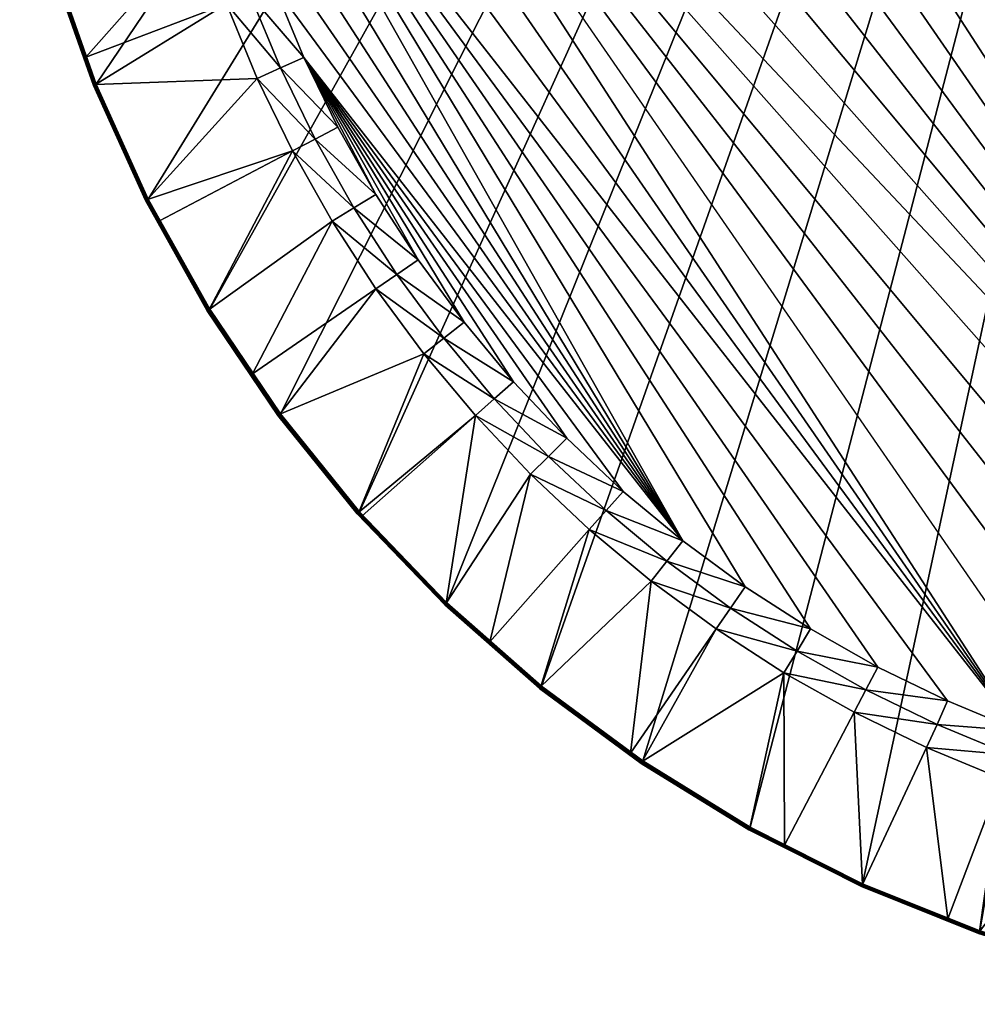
# Model space of a CAD drawing. Header units: millimetres. Extents: x -63483 to 63483, y -19044 to 19056.
# Tile 1 of 256: x -63072 to -50813, y -18860 to -6255. Entities that reach past the tile are written whole.
import ezdxf

# ---------------------------------------------------------------- set-up
doc = ezdxf.new("R2010")
doc.units = ezdxf.units.MM
doc.layers.get('0').update_dxf_attribs({"true_color": 0xe1578f})

msp = doc.modelspace()

# ---------------------------------------------------------------- meshes
at = {"color": 156, "true_color": 0x083d8a}
mesh = msp.add_polyface(dxfattribs=at)
corners = [(-55267, 15679, 19037), (-56417, 14828, 19122), (-56417, 14828, 19037), (-57071, 14253, 19122), (-61426, 8566, 19160), (-62091, 7095, 19160), (-44450, 19018, 19160), (-62628, 5574, 19160), (-63035, 4012, 19160), (-63035, -3999, 19160), (-62628, -5561, 19160), (-57605, 13732, 19160), (-47663, 18745, 19160), (-58722, 12567, 19160), (-59735, 11311, 19160), (-60639, 9974, 19160), (-62091, -7082, 19160), (-61426, -8553, 19160), (-60639, -9962, 19160), (-58511, 8507, 18398), (-44450, -16425, 18398), (-57972, 9340, 18398), (-57384, 10140, 18398), (-56749, 10902, 18398), (-56068, 11625, 18398), (-55346, 12305, 18398), (-54583, 12941, 18398), (-53784, 13529, 18398), (-52950, 14068, 18398), (-57612, 13739, 19000), (-56531, 12088, 18484), (-55780, 12795, 18484), (-57052, 14232, 19000), (-54987, 13456, 18484), (-56400, 14806, 19000), (-54156, 14068, 18484), (-55251, 15655, 19000), (-55102, 15766, 19000), (-53289, 14628, 18484), (-56996, 11121, 18420), (-56302, 11858, 18420), (-55565, 12552, 18420), (-54787, 13201, 18420), (-53971, 13801, 18420), (-53121, 14350, 18420), (-52390, 15135, 18484), (-52239, 14848, 18420), (-52086, 14555, 18398), (-51329, 15291, 18420), (-51193, 14990, 18398), (-55267, 15679, 19122), (-56417, 14828, 19129), (-56394, 14798, 19160), (-57610, 13737, 19160), (-56398, 14803, 19160), (-57614, 13742, 19158), (-56402, 14808, 19158), (-57618, 13746, 19155), (-56405, 14813, 19155), (-55096, 15758, 19160), (-57071, 14253, 19037), (-56417, 14828, 19031), (-56403, 14811, 19002)]
mesh.append_faces([[corners[k] for k in face] for face in [(0, 1, 2), (2, 1, 3), (4, 5, 6), (6, 5, 7), (6, 7, 8), (6, 9, 10), (11, 12, 13), (13, 12, 14), (6, 14, 15), (6, 15, 4), (10, 16, 6), (6, 16, 17), (6, 17, 18), (19, 20, 21), (21, 20, 22), (23, 22, 20), (23, 20, 24), (24, 20, 25), (26, 25, 20), (26, 20, 27), (27, 20, 28), (29, 30, 31), (32, 31, 33), (32, 33, 34), (34, 33, 35), (36, 34, 35), (37, 35, 38), (30, 39, 40), (30, 40, 31), (31, 40, 41), (31, 41, 33), (33, 41, 42), (33, 42, 35), (35, 42, 43), (35, 43, 38), (38, 43, 44), (38, 44, 45), (45, 44, 46), (39, 23, 40), (40, 23, 24), (40, 24, 41), (41, 24, 25), (41, 25, 42), (42, 25, 26), (42, 26, 43), (43, 26, 27), (43, 27, 44), (44, 27, 28), (44, 28, 46), (46, 28, 47), (46, 47, 48), (48, 47, 49), (1, 50, 51), (52, 53, 54), (54, 55, 56), (56, 57, 58), (51, 3, 1), (54, 59, 52), (2, 60, 61), (34, 36, 62), (61, 0, 2), (62, 32, 34)]], dxfattribs={"color": 156})
mesh = msp.add_polyface(dxfattribs=at)
corners = [(-56417, -14815, 19122), (-57071, -14240, 19037), (-56417, -14815, 19037), (-60639, -9962, 19160), (-59735, -11299, 19160), (-44450, 19018, 19160), (-58722, -12554, 19160), (-57605, -13719, 19160), (-56394, -14786, 19160), (-55096, -15745, 19160), (-53722, -16591, 19160), (-47412, -16156, 18398), (-48382, -15947, 18398), (-60851, 998, 18398), (-60612, 2968, 18398), (-60761, 1987, 18398), (-44450, -16425, 18398), (-60404, 3939, 18398), (-60137, 4895, 18398), (-46430, -16305, 18398), (-50276, -15357, 18398), (-49338, -15681, 18398), (-45442, -16395, 18398), (-60761, -1974, 18398), (-51193, -14977, 18398), (-52086, -14543, 18398), (-52950, -14055, 18398), (-53784, -13516, 18398), (-54583, -12928, 18398), (-59813, 5833, 18398), (-59433, 6750, 18398), (-58999, 7642, 18398), (-58511, 8507, 18398), (-59433, -6737, 18398), (-55346, -12293, 18398), (-55102, -15753, 19000), (-53289, -14615, 18484), (-54156, -14055, 18484), (-55251, -15643, 19000), (-54987, -13443, 18484), (-56400, -14793, 19000), (-55780, -12782, 18484), (-57052, -14219, 19000), (-56531, -12075, 18484), (-52390, -15122, 18484), (-52239, -14835, 18420), (-53121, -14338, 18420), (-53971, -13788, 18420), (-54787, -13188, 18420), (-55565, -12540, 18420), (-56302, -11846, 18420), (-57239, -11323, 18484), (-56068, -11612, 18398), (-56996, -11108, 18420), (-56749, -10889, 18398), (-57071, -14240, 19122), (-56417, -14815, 19129), (-57614, -13729, 19158), (-56405, -14800, 19155), (-56402, -14796, 19158), (-57610, -13724, 19160), (-56398, -14791, 19160), (-56403, -14798, 19002), (-56417, -14815, 19031)]
mesh.append_faces([[corners[k] for k in face] for face in [(0, 1, 2), (3, 4, 5), (5, 4, 6), (5, 6, 7), (7, 8, 5), (5, 8, 9), (5, 9, 10), (11, 12, 13), (14, 15, 16), (14, 16, 17), (17, 16, 18), (11, 13, 19), (13, 20, 21), (21, 13, 12), (16, 15, 13), (13, 22, 19), (20, 23, 24), (24, 23, 25), (26, 25, 23), (26, 23, 27), (27, 23, 28), (29, 18, 16), (29, 16, 30), (30, 16, 31), (32, 31, 16), (33, 34, 28), (35, 36, 37), (38, 37, 39), (38, 39, 40), (40, 39, 41), (40, 41, 42), (42, 41, 43), (44, 45, 36), (36, 45, 46), (36, 46, 37), (37, 46, 47), (37, 47, 39), (39, 47, 48), (39, 48, 41), (41, 48, 49), (41, 49, 43), (43, 49, 50), (43, 50, 51), (45, 24, 25), (45, 25, 46), (46, 25, 26), (46, 26, 47), (47, 26, 27), (47, 27, 48), (48, 27, 28), (48, 28, 49), (49, 28, 34), (49, 34, 50), (50, 34, 52), (50, 52, 53), (53, 52, 54), (55, 0, 56), (57, 58, 59), (60, 59, 61), (7, 61, 8), (40, 42, 62), (1, 63, 2)]], dxfattribs={"color": 156})
mesh = msp.add_polyface(dxfattribs=at)
corners = [(-49250, -18429, 19122), (-50796, -17955, 19037), (-49250, -18429, 19037), (-49007, -18481, 19122), (-49007, -18481, 19037), (-44450, 19018, 19160), (-53722, -16591, 19160), (-52281, -17318, 19160), (-50783, -17920, 19160), (-49240, -18392, 19160), (-47663, -18732, 19160), (-60851, 998, 18398), (-44450, -16425, 18398), (-45442, -16395, 18398), (-46509, -16955, 18484), (-46741, -18860, 19000), (-47530, -16799, 18484), (-47665, -18742, 19000), (-48539, -16583, 18484), (-49000, -18454, 19000), (-49243, -18402, 19000), (-49533, -16306, 18484), (-50787, -17929, 19000), (-50509, -15969, 18484), (-46470, -16633, 18420), (-47471, -16480, 18420), (-48461, -16268, 18420), (-49436, -15996, 18420), (-50393, -15666, 18420), (-46430, -16305, 18398), (-47412, -16156, 18398), (-48382, -15947, 18398), (-49338, -15681, 18398), (-50276, -15357, 18398), (-49250, -18428, 19129), (-49245, -18410, 19155), (-47666, -18751, 19155), (-49244, -18405, 19158), (-47665, -18745, 19158), (-49242, -18398, 19160), (-47664, -18739, 19160), (-50786, -17926, 19160), (-50788, -17932, 19158), (-50790, -17937, 19155), (-49247, -18416, 19151), (-50792, -17943, 19151), (-49248, -18420, 19147), (-50793, -17947, 19147), (-49249, -18424, 19141), (-50794, -17951, 19141), (-49249, -18427, 19135), (-50795, -17953, 19135), (-50796, -17955, 19129), (-49250, -18428, 19031), (-50789, -17934, 19002), (-49244, -18407, 19002), (-50791, -17939, 19006), (-49246, -18413, 19006), (-50792, -17944, 19009), (-49247, -18417, 19009), (-50794, -17948, 19014), (-49248, -18421, 19014), (-50795, -17951, 19019), (-49249, -18425, 19019), (-50796, -17954, 19025), (-49250, -18427, 19025), (-50796, -17955, 19031)]
mesh.append_faces([[corners[k] for k in face] for face in [(0, 1, 2), (0, 2, 3), (3, 2, 4), (5, 6, 7), (7, 8, 5), (5, 8, 9), (5, 9, 10), (11, 12, 13), (14, 15, 16), (16, 15, 17), (16, 17, 18), (17, 19, 18), (19, 18, 20), (20, 18, 21), (20, 21, 22), (22, 21, 23), (24, 14, 16), (24, 16, 25), (25, 16, 18), (25, 18, 26), (26, 18, 21), (21, 26, 27), (21, 27, 23), (23, 27, 28), (29, 24, 25), (29, 25, 30), (30, 25, 26), (30, 26, 31), (31, 26, 27), (27, 31, 32), (27, 32, 28), (28, 32, 33), (0, 3, 34), (35, 36, 37), (37, 38, 39), (39, 40, 9), (9, 8, 39), (39, 8, 41), (39, 41, 37), (37, 41, 42), (37, 42, 35), (35, 42, 43), (35, 43, 44), (44, 43, 45), (44, 45, 46), (46, 47, 48), (48, 49, 50), (50, 51, 34), (34, 52, 0), (4, 2, 53), (20, 22, 54), (54, 20, 55), (54, 55, 56), (56, 55, 57), (56, 57, 58), (58, 57, 59), (60, 59, 61), (62, 61, 63), (64, 63, 65), (66, 65, 53), (1, 53, 2), (20, 19, 55)]], dxfattribs={"color": 156})
mesh = msp.add_polyface(dxfattribs=at)
corners = [(-49007, 18494, 19037), (-49007, 18494, 19122), (-49250, 18442, 19122), (-49250, 18442, 19037), (-50796, 17968, 19122), (-46062, 18950, 19160), (-59735, 11311, 19160), (-44450, 19018, 19160), (-52281, 17331, 19160), (-49240, 18405, 19160), (-47663, 18745, 19160), (-52086, 14555, 18398), (-52950, 14068, 18398), (-44450, -16425, 18398), (-51193, 14990, 18398), (-50276, 15370, 18398), (-49338, 15694, 18398), (-48382, 15960, 18398), (-47412, 16168, 18398), (-50787, 17942, 19000), (-49533, 16318, 18484), (-49243, 18414, 19000), (-48539, 16596, 18484), (-49000, 18467, 19000), (-47530, 16812, 18484), (-47665, 18754, 19000), (-46509, 16967, 18484), (-46741, 18873, 19000), (-50509, 15982, 18484), (-50393, 15678, 18420), (-49436, 16009, 18420), (-48461, 16281, 18420), (-47471, 16493, 18420), (-46470, 16645, 18420), (-46430, 16318, 18398), (-49250, 18441, 19129), (-50783, 17932, 19160), (-50786, 17939, 19160), (-49242, 18411, 19160), (-50788, 17945, 19158), (-49244, 18417, 19158), (-50790, 17950, 19155), (-49245, 18423, 19155), (-50792, 17955, 19151), (-49247, 18429, 19151), (-50793, 17960, 19147), (-49248, 18433, 19147), (-50794, 17963, 19141), (-49249, 18437, 19141), (-50795, 17966, 19135), (-49249, 18439, 19135), (-50796, 17968, 19129), (-49244, 18420, 19002), (-49250, 18441, 19031), (-50789, 17947, 19002), (-49246, 18425, 19006), (-50791, 17952, 19006), (-49247, 18430, 19009), (-50792, 17957, 19009), (-49248, 18434, 19014), (-50794, 17961, 19014), (-49249, 18437, 19019), (-50795, 17964, 19019), (-49250, 18440, 19025), (-50796, 17966, 19025), (-50796, 17968, 19031)]
mesh.append_faces([[corners[k] for k in face] for face in [(0, 1, 2), (0, 2, 3), (3, 2, 4), (5, 6, 7), (8, 9, 10), (11, 12, 13), (11, 13, 14), (14, 13, 15), (16, 15, 13), (16, 13, 17), (17, 13, 18), (19, 20, 21), (21, 20, 22), (21, 22, 23), (23, 22, 24), (23, 24, 25), (25, 24, 26), (25, 26, 27), (28, 29, 20), (20, 29, 30), (20, 30, 22), (22, 30, 31), (22, 31, 24), (24, 31, 32), (24, 32, 26), (26, 32, 33), (29, 15, 30), (30, 15, 16), (30, 16, 31), (31, 16, 17), (31, 17, 32), (32, 17, 18), (32, 18, 33), (33, 18, 34), (2, 1, 35), (9, 36, 37), (9, 37, 38), (38, 37, 39), (38, 39, 40), (40, 39, 41), (40, 41, 42), (42, 41, 43), (42, 43, 44), (44, 45, 46), (46, 47, 48), (48, 49, 50), (50, 51, 35), (35, 4, 2), (10, 9, 38), (21, 23, 52), (0, 3, 53), (19, 21, 52), (19, 52, 54), (54, 52, 55), (54, 55, 56), (56, 55, 57), (56, 57, 58), (58, 57, 59), (60, 59, 61), (62, 61, 63), (64, 63, 53), (65, 53, 3)]], dxfattribs={"color": 156})
mesh = msp.add_polyface(dxfattribs=at)
corners = [(-62250, -6745, 19037), (-62250, -6745, 19122), (-62126, -7097, 19122), (-62126, -7097, 19037), (-61460, -8570, 19122), (-60881, 6, 18398), (-60851, -986, 18398), (-50276, -15357, 18398), (-60851, 998, 18398), (-60761, -1974, 18398), (-60404, -3926, 18398), (-60137, -4882, 18398), (-54583, -12928, 18398), (-60612, -2955, 18398), (-58511, -8494, 18398), (-59433, -6737, 18398), (-58999, -7630, 18398), (-61435, -8557, 19000), (-59578, -7934, 18484), (-60030, -7006, 18484), (-62100, -7086, 19000), (-60425, -6052, 18484), (-62224, -6735, 19000), (-60762, -5077, 18484), (-62638, -5564, 19000), (-61039, -4082, 18484), (-62904, -4542, 19000), (-59291, -7783, 18420), (-59734, -6873, 18420), (-60122, -5937, 18420), (-60452, -4980, 18420), (-59813, -5820, 18398), (-60724, -4005, 18420), (-62126, -7096, 19129), (-62091, -7082, 19160), (-61432, -8556, 19160), (-62097, -7085, 19160), (-61438, -8559, 19158), (-62103, -7087, 19158), (-61443, -8561, 19155), (-62108, -7089, 19155), (-61448, -8564, 19151), (-62114, -7091, 19151), (-61452, -8566, 19147), (-62118, -7093, 19147), (-61456, -8568, 19141), (-62121, -7095, 19141), (-61458, -8569, 19135), (-62124, -7096, 19135), (-61460, -8570, 19129), (-62628, -5561, 19160), (-62635, -5563, 19160), (-62641, -5565, 19158), (-62647, -5566, 19155), (-62652, -5568, 19151), (-62656, -5569, 19147), (-62105, -7088, 19002), (-62126, -7096, 19031), (-62661, -5571, 19019), (-62122, -7095, 19019), (-62119, -7094, 19014), (-62657, -5570, 19014), (-62115, -7092, 19009), (-62653, -5568, 19009), (-62110, -7090, 19006), (-62649, -5567, 19006), (-61440, -8560, 19002), (-61445, -8562, 19006), (-61449, -8565, 19009), (-61453, -8566, 19014), (-61456, -8568, 19019), (-62124, -7096, 19025), (-61458, -8569, 19025), (-61460, -8570, 19031)]
mesh.append_faces([[corners[k] for k in face] for face in [(0, 1, 2), (0, 2, 3), (3, 2, 4), (5, 6, 7), (5, 7, 8), (7, 6, 9), (10, 11, 12), (10, 12, 13), (13, 12, 9), (14, 15, 16), (17, 18, 19), (17, 19, 20), (20, 19, 21), (20, 21, 22), (22, 21, 23), (22, 23, 24), (24, 23, 25), (24, 25, 26), (18, 27, 19), (19, 27, 28), (19, 28, 21), (21, 28, 29), (21, 29, 23), (23, 29, 30), (23, 30, 25), (27, 16, 28), (28, 16, 15), (28, 15, 29), (29, 15, 31), (29, 31, 30), (30, 31, 11), (30, 11, 32), (2, 1, 33), (34, 35, 36), (36, 37, 38), (38, 39, 40), (40, 41, 42), (42, 43, 44), (44, 45, 46), (46, 47, 48), (48, 49, 33), (33, 4, 2), (34, 50, 36), (51, 36, 38), (52, 38, 40), (53, 40, 42), (54, 42, 44), (55, 44, 46), (20, 22, 56), (0, 3, 57), (58, 59, 60), (61, 60, 62), (63, 62, 64), (65, 64, 56), (17, 20, 56), (66, 56, 64), (67, 64, 62), (68, 62, 60), (69, 60, 59), (70, 59, 71), (72, 71, 57), (73, 57, 3)]], dxfattribs={"color": 156})
mesh = msp.add_polyface(dxfattribs=at)
corners = [(-62931, -4549, 19037), (-62931, -4549, 19122), (-62665, -5572, 19122), (-62665, -5572, 19037), (-62250, -6745, 19122), (-62250, -6745, 19037), (-62664, -5572, 19129), (-62628, -5561, 19160), (-62097, -7085, 19160), (-62635, -5563, 19160), (-62103, -7087, 19158), (-62641, -5565, 19158), (-62108, -7089, 19155), (-62647, -5566, 19155), (-62114, -7091, 19151), (-62652, -5568, 19151), (-62118, -7093, 19147), (-62656, -5569, 19147), (-62121, -7095, 19141), (-62660, -5570, 19141), (-62124, -7096, 19135), (-62663, -5571, 19135), (-62126, -7096, 19129), (-63072, -4007, 19129), (-63070, -4007, 19135), (-63067, -4006, 19141), (-63064, -4005, 19147), (-63059, -4004, 19151), (-63054, -4003, 19155), (-63048, -4002, 19158), (-63042, -4000, 19160), (-63035, -3999, 19160), (-62664, -5572, 19031), (-62638, -5564, 19000), (-62904, -4542, 19000), (-62643, -5565, 19002), (-63050, -4002, 19002), (-63056, -4003, 19006), (-62649, -5567, 19006), (-63060, -4005, 19009), (-62653, -5568, 19009), (-63065, -4005, 19014), (-62657, -5570, 19014), (-63068, -4006, 19019), (-62661, -5571, 19019), (-63070, -4007, 19025), (-62663, -5571, 19025), (-63072, -4007, 19031), (-62126, -7096, 19031), (-62124, -7096, 19025), (-62122, -7095, 19019), (-62119, -7094, 19014), (-62115, -7092, 19009), (-62110, -7090, 19006), (-62105, -7088, 19002), (-62224, -6735, 19000)]
mesh.append_faces([[corners[k] for k in face] for face in [(0, 1, 2), (0, 2, 3), (3, 2, 4), (3, 4, 5), (2, 1, 6), (7, 8, 9), (9, 10, 11), (11, 12, 13), (13, 14, 15), (15, 16, 17), (17, 18, 19), (19, 18, 20), (19, 20, 21), (21, 20, 22), (21, 22, 6), (6, 22, 4), (6, 4, 2), (1, 23, 6), (6, 23, 24), (6, 24, 21), (21, 24, 25), (21, 25, 19), (19, 25, 26), (19, 26, 17), (17, 26, 27), (17, 27, 15), (15, 27, 28), (15, 28, 13), (13, 28, 29), (13, 29, 11), (11, 29, 30), (11, 30, 9), (9, 30, 31), (31, 9, 7), (3, 5, 32), (33, 34, 35), (34, 36, 35), (35, 36, 37), (35, 37, 38), (38, 37, 39), (38, 39, 40), (40, 39, 41), (40, 41, 42), (42, 41, 43), (42, 43, 44), (44, 43, 45), (44, 45, 46), (46, 45, 47), (46, 47, 32), (32, 47, 0), (32, 0, 3), (5, 48, 32), (32, 48, 49), (32, 49, 46), (46, 49, 50), (46, 50, 44), (44, 51, 42), (42, 52, 40), (40, 53, 38), (38, 54, 35), (35, 54, 55), (35, 55, 33)]], dxfattribs={"color": 156})
mesh = msp.add_polyface(dxfattribs=at)
corners = [(-60672, -9982, 19037), (-60114, -10806, 19122), (-60114, -10806, 19037), (-59433, -6737, 18398), (-54583, -12928, 18398), (-59813, -5820, 18398), (-60137, -4882, 18398), (-56068, -11612, 18398), (-55346, -12293, 18398), (-56749, -10889, 18398), (-57384, -10127, 18398), (-57972, -9328, 18398), (-58511, -8494, 18398), (-59743, -11305, 19000), (-57899, -10531, 18484), (-58511, -9699, 18484), (-60091, -10790, 19000), (-59071, -8833, 18484), (-60647, -9967, 19000), (-59578, -7934, 18484), (-56996, -11108, 18420), (-57644, -10331, 18420), (-58244, -9515, 18420), (-58794, -8665, 18420), (-59291, -7783, 18420), (-58999, -7630, 18398), (-59735, -11299, 19160), (-60639, -9962, 19160), (-59741, -11303, 19160), (-60645, -9965, 19160), (-59746, -11306, 19158), (-60650, -9969, 19158), (-59751, -11310, 19155), (-60655, -9972, 19155), (-59755, -11313, 19151), (-60660, -9975, 19151), (-59759, -11316, 19147), (-60664, -9977, 19147), (-59762, -11318, 19141), (-60667, -9979, 19141), (-59764, -11320, 19135), (-60670, -9980, 19135), (-59766, -11321, 19129), (-60671, -9981, 19129), (-60672, -9982, 19122), (-60671, -9981, 19031), (-59766, -11321, 19031), (-59764, -11320, 19025), (-60670, -9981, 19025), (-59762, -11319, 19019), (-60668, -9979, 19019), (-59760, -11317, 19014), (-60665, -9978, 19014), (-59756, -11314, 19009), (-60661, -9975, 19009), (-59752, -11311, 19006), (-60657, -9973, 19006), (-59748, -11308, 19002), (-60652, -9970, 19002)]
mesh.append_faces([[corners[k] for k in face] for face in [(0, 1, 2), (3, 4, 5), (5, 4, 6), (7, 8, 3), (7, 3, 9), (9, 3, 10), (11, 10, 3), (11, 3, 12), (13, 14, 15), (13, 15, 16), (16, 15, 17), (16, 17, 18), (18, 17, 19), (14, 20, 21), (14, 21, 15), (15, 21, 22), (15, 22, 17), (17, 22, 23), (17, 23, 19), (19, 23, 24), (20, 9, 21), (21, 9, 10), (21, 10, 22), (22, 10, 11), (22, 11, 23), (23, 11, 12), (23, 12, 24), (24, 12, 25), (26, 27, 28), (28, 27, 29), (28, 29, 30), (29, 30, 31), (31, 30, 32), (31, 32, 33), (33, 32, 34), (33, 34, 35), (34, 35, 36), (35, 36, 37), (36, 37, 38), (37, 38, 39), (39, 38, 40), (39, 40, 41), (41, 40, 42), (41, 42, 43), (43, 42, 1), (43, 1, 44), (0, 2, 45), (2, 46, 45), (45, 46, 47), (45, 47, 48), (48, 47, 49), (48, 49, 50), (50, 49, 51), (50, 51, 52), (52, 51, 53), (52, 53, 54), (54, 53, 55), (54, 55, 56), (56, 55, 57), (56, 57, 58), (58, 57, 16), (58, 16, 18)]], dxfattribs={"color": 156})
mesh = msp.add_polyface(dxfattribs=at)
corners = [(-62126, -7097, 19037), (-61460, -8570, 19122), (-61460, -8570, 19037), (-61308, -8841, 19122), (-61308, -8841, 19037), (-60672, -9982, 19122), (-60672, -9982, 19037), (-60114, -10806, 19122), (-61283, -8828, 19000), (-60647, -9967, 19000), (-59578, -7934, 18484), (-61435, -8557, 19000), (-60671, -9981, 19129), (-61460, -8570, 19129), (-61458, -8569, 19135), (-60670, -9980, 19135), (-61456, -8568, 19141), (-60667, -9979, 19141), (-61452, -8566, 19147), (-60664, -9977, 19147), (-61448, -8564, 19151), (-60660, -9975, 19151), (-61443, -8561, 19155), (-60655, -9972, 19155), (-61438, -8559, 19158), (-60650, -9969, 19158), (-61432, -8556, 19160), (-60645, -9965, 19160), (-61426, -8553, 19160), (-60639, -9962, 19160), (-62091, -7082, 19160), (-62097, -7085, 19160), (-62103, -7087, 19158), (-62108, -7089, 19155), (-62114, -7091, 19151), (-62118, -7093, 19147), (-62121, -7095, 19141), (-62124, -7096, 19135), (-62126, -7096, 19129), (-61460, -8570, 19031), (-60652, -9970, 19002), (-62105, -7088, 19002), (-61440, -8560, 19002), (-62110, -7090, 19006), (-61445, -8562, 19006), (-62115, -7092, 19009), (-61449, -8565, 19009), (-62119, -7094, 19014), (-61453, -8566, 19014), (-62122, -7095, 19019), (-61456, -8568, 19019), (-62124, -7096, 19025), (-61458, -8569, 19025), (-62126, -7096, 19031), (-60657, -9973, 19006), (-60661, -9975, 19009), (-60665, -9978, 19014), (-60668, -9979, 19019), (-60670, -9981, 19025), (-60671, -9981, 19031)]
mesh.append_faces([[corners[k] for k in face] for face in [(0, 1, 2), (2, 1, 3), (2, 3, 4), (4, 3, 5), (4, 5, 6), (6, 5, 7), (8, 9, 10), (8, 10, 11), (5, 3, 12), (3, 1, 13), (3, 13, 12), (12, 13, 14), (12, 14, 15), (15, 14, 16), (15, 16, 17), (17, 16, 18), (17, 18, 19), (19, 18, 20), (19, 20, 21), (21, 20, 22), (21, 22, 23), (23, 22, 24), (23, 24, 25), (25, 24, 26), (25, 26, 27), (27, 26, 28), (28, 27, 29), (28, 30, 26), (31, 26, 24), (32, 24, 22), (33, 22, 20), (34, 20, 18), (35, 18, 16), (36, 16, 14), (37, 14, 13), (38, 13, 1), (2, 4, 39), (9, 8, 40), (11, 41, 42), (42, 43, 44), (44, 45, 46), (46, 47, 48), (48, 49, 50), (50, 51, 52), (52, 53, 39), (39, 0, 2), (8, 11, 42), (8, 42, 40), (40, 42, 44), (40, 44, 54), (54, 44, 46), (54, 46, 55), (55, 46, 48), (55, 48, 56), (56, 48, 50), (56, 50, 57), (57, 50, 52), (57, 52, 58), (58, 52, 39), (58, 39, 59), (59, 39, 4), (59, 4, 6)]], dxfattribs={"color": 156})
mesh = msp.add_polyface(dxfattribs=at)
corners = [(-60114, -10806, 19037), (-60114, -10806, 19122), (-59766, -11321, 19122), (-59766, -11321, 19037), (-58750, -12579, 19122), (-58750, -12579, 19037), (-58707, -12624, 19122), (-58707, -12624, 19037), (-57612, -13726, 19000), (-56531, -12075, 18484), (-57239, -11323, 18484), (-58686, -12606, 19000), (-58729, -12561, 19000), (-57899, -10531, 18484), (-59743, -11305, 19000), (-56302, -11846, 18420), (-56996, -11108, 18420), (-59766, -11321, 19129), (-58750, -12579, 19129), (-58743, -12574, 19147), (-57625, -13740, 19147), (-58740, -12570, 19151), (-57622, -13737, 19151), (-58736, -12567, 19155), (-57618, -13733, 19155), (-58731, -12563, 19158), (-57614, -13729, 19158), (-58727, -12559, 19160), (-57610, -13724, 19160), (-58722, -12554, 19160), (-59735, -11299, 19160), (-59741, -11303, 19160), (-59746, -11306, 19158), (-59751, -11310, 19155), (-59755, -11313, 19151), (-59759, -11316, 19147), (-58746, -12576, 19141), (-59762, -11318, 19141), (-58748, -12578, 19135), (-59764, -11320, 19135), (-58750, -12579, 19031), (-60091, -10790, 19000), (-59748, -11308, 19002), (-59766, -11321, 19031), (-58733, -12565, 19002), (-59752, -11311, 19006), (-58737, -12568, 19006), (-59756, -11314, 19009), (-58741, -12571, 19009), (-59760, -11317, 19014), (-58744, -12574, 19014), (-59762, -11319, 19019), (-58747, -12576, 19019), (-59764, -11320, 19025), (-58749, -12578, 19025), (-57616, -13731, 19002), (-57620, -13735, 19006), (-57623, -13738, 19009), (-57626, -13741, 19014)]
mesh.append_faces([[corners[k] for k in face] for face in [(0, 1, 2), (2, 0, 3), (2, 3, 4), (4, 3, 5), (4, 5, 6), (6, 5, 7), (8, 9, 10), (11, 8, 10), (11, 10, 12), (12, 10, 13), (12, 13, 14), (10, 15, 16), (10, 16, 13), (1, 2, 17), (4, 6, 18), (19, 20, 21), (21, 22, 23), (23, 24, 25), (25, 26, 27), (27, 28, 29), (29, 30, 27), (27, 30, 31), (27, 31, 25), (25, 31, 32), (25, 32, 23), (23, 32, 33), (23, 33, 21), (21, 33, 34), (21, 34, 19), (19, 34, 35), (19, 35, 36), (36, 35, 37), (36, 37, 38), (38, 37, 39), (38, 39, 18), (18, 39, 17), (18, 17, 4), (4, 17, 2), (7, 5, 40), (14, 41, 42), (0, 3, 43), (12, 14, 42), (12, 42, 44), (44, 42, 45), (44, 45, 46), (46, 45, 47), (46, 47, 48), (48, 47, 49), (48, 49, 50), (50, 49, 51), (50, 51, 52), (52, 51, 53), (52, 53, 54), (54, 53, 43), (54, 43, 40), (43, 40, 3), (3, 40, 5), (11, 12, 44), (55, 44, 46), (56, 46, 48), (57, 48, 50), (58, 50, 52)]], dxfattribs={"color": 156})
mesh = msp.add_polyface(dxfattribs=at)
corners = [(-58707, -12624, 19122), (-58707, -12624, 19037), (-57631, -13747, 19122), (-57631, -13747, 19037), (-57071, -14240, 19122), (-57071, -14240, 19037), (-56417, -14815, 19122), (-57052, -14219, 19000), (-56531, -12075, 18484), (-57612, -13726, 19000), (-57631, -13746, 19129), (-56417, -14815, 19129), (-57630, -13745, 19135), (-56416, -14813, 19135), (-57628, -13743, 19141), (-56414, -14811, 19141), (-57625, -13740, 19147), (-56412, -14808, 19147), (-57622, -13737, 19151), (-56409, -14805, 19151), (-57618, -13733, 19155), (-56405, -14800, 19155), (-57614, -13729, 19158), (-56402, -14796, 19158), (-57610, -13724, 19160), (-56398, -14791, 19160), (-57605, -13719, 19160), (-58750, -12579, 19129), (-58748, -12578, 19135), (-58746, -12576, 19141), (-58743, -12574, 19147), (-58740, -12570, 19151), (-58736, -12567, 19155), (-58731, -12563, 19158), (-58727, -12559, 19160), (-58722, -12554, 19160), (-57631, -13747, 19031), (-58686, -12606, 19000), (-57616, -13731, 19002), (-58733, -12565, 19002), (-58737, -12568, 19006), (-57620, -13735, 19006), (-58741, -12571, 19009), (-57623, -13738, 19009), (-58744, -12574, 19014), (-57626, -13741, 19014), (-58747, -12576, 19019), (-57628, -13744, 19019), (-58749, -12578, 19025), (-57630, -13745, 19025), (-58750, -12579, 19031), (-56403, -14798, 19002), (-56407, -14802, 19006), (-56410, -14806, 19009), (-56413, -14809, 19014), (-56415, -14812, 19019), (-56416, -14814, 19025), (-56417, -14815, 19031)]
mesh.append_faces([[corners[k] for k in face] for face in [(0, 1, 2), (2, 1, 3), (2, 3, 4), (4, 3, 5), (4, 5, 6), (7, 8, 9), (0, 2, 10), (2, 4, 10), (10, 4, 11), (10, 11, 12), (12, 11, 13), (12, 13, 14), (14, 13, 15), (14, 15, 16), (16, 15, 17), (16, 17, 18), (18, 17, 19), (18, 19, 20), (20, 19, 21), (20, 21, 22), (22, 23, 24), (24, 25, 26), (27, 0, 10), (27, 10, 28), (28, 10, 12), (28, 12, 29), (29, 12, 14), (29, 14, 30), (30, 14, 16), (31, 16, 18), (32, 18, 20), (33, 20, 22), (34, 22, 24), (35, 24, 26), (5, 3, 36), (9, 37, 38), (37, 39, 38), (38, 40, 41), (41, 42, 43), (43, 44, 45), (45, 46, 47), (47, 46, 48), (47, 48, 49), (49, 48, 50), (50, 49, 36), (50, 36, 1), (1, 36, 3), (7, 9, 38), (7, 38, 51), (51, 38, 41), (51, 41, 52), (52, 41, 43), (52, 43, 53), (53, 43, 45), (53, 45, 54), (54, 45, 47), (54, 47, 55), (47, 55, 49), (49, 55, 56), (49, 56, 36), (36, 56, 57), (36, 57, 5)]], dxfattribs={"color": 156})
mesh = msp.add_polyface(dxfattribs=at)
corners = [(-56417, -14815, 19122), (-56417, -14815, 19037), (-55267, -15666, 19122), (-55267, -15666, 19037), (-55117, -15777, 19122), (-55117, -15777, 19037), (-52285, -17327, 19000), (-51462, -15574, 18484), (-52390, -15122, 18484), (-53283, -16823, 19000), (-53289, -14615, 18484), (-53727, -16600, 19000), (-55102, -15753, 19000), (-54156, -14055, 18484), (-55251, -15643, 19000), (-50509, -15969, 18484), (-50393, -15666, 18420), (-51329, -15278, 18420), (-52239, -14835, 18420), (-50276, -15357, 18398), (-51193, -14977, 18398), (-55117, -15776, 19129), (-53725, -16597, 19160), (-55096, -15745, 19160), (-55100, -15751, 19160), (-53728, -16603, 19158), (-55103, -15756, 19158), (-53731, -16608, 19155), (-55107, -15761, 19155), (-53734, -16613, 19151), (-55110, -15765, 19151), (-53736, -16617, 19147), (-55112, -15769, 19147), (-56394, -14786, 19160), (-56398, -14791, 19160), (-56402, -14796, 19158), (-56405, -14800, 19155), (-56409, -14805, 19151), (-56412, -14808, 19147), (-55115, -15772, 19141), (-56414, -14811, 19141), (-55116, -15775, 19135), (-56416, -14813, 19135), (-56417, -14815, 19129), (-56417, -14815, 19031), (-55105, -15758, 19002), (-55117, -15776, 19031), (-55116, -15775, 19025), (-56416, -14814, 19025), (-55115, -15773, 19019), (-56415, -14812, 19019), (-55113, -15770, 19014), (-56413, -14809, 19014), (-55111, -15767, 19009), (-56410, -14806, 19009), (-55108, -15763, 19006), (-56407, -14802, 19006), (-56403, -14798, 19002), (-56400, -14793, 19000), (-53730, -16605, 19002), (-53732, -16610, 19006), (-53735, -16614, 19009)]
mesh.append_faces([[corners[k] for k in face] for face in [(0, 1, 2), (2, 1, 3), (2, 3, 4), (4, 3, 5), (6, 7, 8), (9, 8, 10), (11, 9, 10), (11, 10, 12), (12, 13, 14), (15, 16, 7), (7, 16, 17), (7, 17, 8), (8, 17, 18), (16, 19, 17), (17, 19, 20), (17, 20, 18), (2, 4, 21), (22, 23, 24), (25, 24, 26), (27, 26, 28), (29, 28, 30), (31, 30, 32), (23, 33, 24), (24, 33, 34), (24, 34, 26), (26, 34, 35), (26, 35, 28), (28, 35, 36), (28, 36, 30), (30, 36, 37), (30, 37, 32), (32, 37, 38), (32, 38, 39), (39, 38, 40), (39, 40, 41), (41, 40, 42), (41, 42, 21), (21, 42, 43), (21, 43, 2), (2, 43, 0), (3, 1, 44), (12, 14, 45), (5, 3, 46), (46, 3, 44), (46, 44, 47), (47, 44, 48), (47, 48, 49), (49, 48, 50), (49, 50, 51), (51, 50, 52), (52, 51, 53), (52, 53, 54), (54, 53, 55), (54, 55, 56), (56, 55, 45), (56, 45, 57), (57, 45, 14), (57, 14, 58), (11, 12, 45), (59, 45, 55), (60, 55, 53), (53, 61, 51)]], dxfattribs={"color": 156})
mesh = msp.add_polyface(dxfattribs=at)
corners = [(-52297, -17353, 19122), (-53296, -16848, 19037), (-52297, -17353, 19037), (-51200, -17793, 19122), (-51200, -17793, 19037), (-50796, -17955, 19122), (-50796, -17955, 19037), (-49250, -18429, 19122), (-50787, -17929, 19000), (-50509, -15969, 18484), (-51190, -17767, 19000), (-51462, -15574, 18484), (-52285, -17327, 19000), (-52390, -15122, 18484), (-53283, -16823, 19000), (-53296, -16848, 19122), (-52296, -17352, 19129), (-50796, -17955, 19129), (-49248, -18420, 19147), (-50792, -17943, 19151), (-50793, -17947, 19147), (-49249, -18424, 19141), (-50794, -17951, 19141), (-49249, -18427, 19135), (-50795, -17953, 19135), (-49250, -18428, 19129), (-50783, -17920, 19160), (-52281, -17318, 19160), (-50786, -17926, 19160), (-52284, -17324, 19160), (-50788, -17932, 19158), (-52286, -17330, 19158), (-50790, -17937, 19155), (-52289, -17335, 19155), (-52291, -17340, 19151), (-52293, -17344, 19147), (-52294, -17348, 19141), (-52296, -17350, 19135), (-53725, -16597, 19160), (-53722, -16591, 19160), (-52296, -17352, 19031), (-50789, -17934, 19002), (-52287, -17332, 19002), (-50796, -17955, 19031), (-50796, -17954, 19025), (-52296, -17351, 19025), (-50795, -17951, 19019), (-52295, -17348, 19019), (-50794, -17948, 19014), (-52293, -17345, 19014), (-50792, -17944, 19009), (-52292, -17342, 19009), (-50791, -17939, 19006), (-52290, -17337, 19006), (-49247, -18417, 19009), (-49248, -18421, 19014), (-49249, -18425, 19019), (-49250, -18427, 19025), (-49250, -18428, 19031)]
mesh.append_faces([[corners[k] for k in face] for face in [(0, 1, 2), (0, 2, 3), (3, 2, 4), (3, 4, 5), (5, 4, 6), (5, 6, 7), (8, 9, 10), (10, 9, 11), (10, 11, 12), (12, 13, 14), (15, 0, 16), (3, 5, 17), (18, 19, 20), (21, 20, 22), (23, 22, 24), (25, 24, 17), (7, 17, 5), (26, 27, 28), (28, 27, 29), (28, 29, 30), (30, 29, 31), (30, 31, 32), (32, 31, 33), (32, 33, 19), (19, 33, 34), (19, 34, 20), (20, 34, 35), (20, 35, 22), (22, 35, 36), (22, 36, 24), (24, 36, 37), (24, 37, 17), (17, 37, 16), (17, 16, 3), (3, 16, 0), (38, 31, 29), (39, 29, 27), (4, 2, 40), (8, 10, 41), (12, 14, 42), (1, 40, 2), (6, 4, 43), (43, 4, 40), (43, 40, 44), (44, 40, 45), (44, 45, 46), (46, 45, 47), (46, 47, 48), (48, 47, 49), (48, 49, 50), (50, 49, 51), (50, 51, 52), (52, 51, 53), (52, 53, 41), (41, 53, 42), (42, 41, 10), (42, 10, 12), (50, 54, 48), (48, 55, 46), (46, 56, 44), (44, 57, 43), (43, 58, 6)]], dxfattribs={"color": 156})
mesh = msp.add_polyface(dxfattribs=at)
corners = [(-55117, -15777, 19122), (-55117, -15777, 19037), (-53740, -16625, 19122), (-53740, -16625, 19037), (-53296, -16848, 19122), (-53296, -16848, 19037), (-52297, -17353, 19122), (-53740, -16624, 19129), (-52296, -17352, 19129), (-53739, -16623, 19135), (-52296, -17350, 19135), (-53738, -16620, 19141), (-52294, -17348, 19141), (-53736, -16617, 19147), (-52293, -17344, 19147), (-53734, -16613, 19151), (-52291, -17340, 19151), (-53731, -16608, 19155), (-52289, -17335, 19155), (-53728, -16603, 19158), (-52286, -17330, 19158), (-53725, -16597, 19160), (-52284, -17324, 19160), (-53722, -16591, 19160), (-55096, -15745, 19160), (-55100, -15751, 19160), (-55103, -15756, 19158), (-55107, -15761, 19155), (-55110, -15765, 19151), (-55112, -15769, 19147), (-55115, -15772, 19141), (-55116, -15775, 19135), (-55117, -15776, 19129), (-53740, -16624, 19031), (-53727, -16600, 19000), (-55105, -15758, 19002), (-53730, -16605, 19002), (-55108, -15763, 19006), (-53732, -16610, 19006), (-55111, -15767, 19009), (-53735, -16614, 19009), (-55113, -15770, 19014), (-53737, -16618, 19014), (-55115, -15773, 19019), (-53738, -16621, 19019), (-55116, -15775, 19025), (-53739, -16623, 19025), (-55117, -15776, 19031), (-53283, -16823, 19000), (-52287, -17332, 19002), (-52290, -17337, 19006), (-52292, -17342, 19009), (-52293, -17345, 19014), (-52295, -17348, 19019), (-52296, -17351, 19025), (-52296, -17352, 19031)]
mesh.append_faces([[corners[k] for k in face] for face in [(0, 1, 2), (2, 1, 3), (2, 3, 4), (4, 3, 5), (4, 5, 6), (2, 4, 7), (7, 4, 8), (7, 8, 9), (9, 8, 10), (9, 10, 11), (11, 10, 12), (11, 12, 13), (13, 12, 14), (13, 14, 15), (15, 14, 16), (15, 16, 17), (17, 16, 18), (17, 18, 19), (19, 18, 20), (19, 20, 21), (21, 22, 23), (23, 24, 21), (21, 25, 19), (19, 26, 17), (17, 27, 15), (15, 28, 13), (13, 29, 11), (11, 29, 30), (11, 30, 9), (9, 30, 31), (9, 31, 7), (7, 31, 32), (7, 32, 2), (2, 32, 0), (5, 3, 33), (34, 35, 36), (36, 37, 38), (38, 39, 40), (41, 40, 42), (41, 42, 43), (43, 42, 44), (43, 44, 45), (45, 44, 46), (45, 46, 47), (47, 46, 33), (47, 33, 1), (1, 33, 3), (48, 34, 36), (48, 36, 49), (49, 36, 38), (49, 38, 50), (38, 50, 40), (40, 50, 51), (40, 51, 42), (42, 51, 52), (42, 52, 44), (44, 52, 53), (44, 53, 46), (46, 53, 54), (46, 54, 33), (33, 54, 55), (33, 55, 5)]], dxfattribs={"color": 156})

doc.saveas('drawing.dxf')
